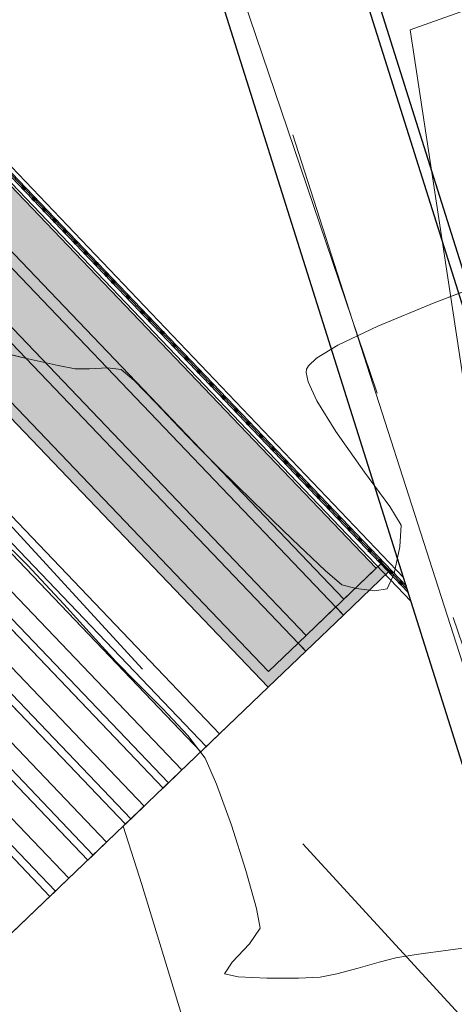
# Model space of a CAD drawing. Header units: metres. Extents: x 1111994 to 1112800, y 1268200 to 1269007.
# Tile 17 of 86: x 1112474.61 to 1112480.44, y 1268423.82 to 1268437.01. Entities that reach past the tile are written whole.
import ezdxf

# ---------------------------------------------------------------- set-up
doc = ezdxf.new("R2010")
doc.units = ezdxf.units.M
doc.header["$LTSCALE"] = 12.7
doc.header["$MEASUREMENT"] = 0
doc.linetypes.add('DASHED', pattern=[0.75, 0.5, -0.25])
for name, color, linetype in [('A-PISO GRANITO', 7, 'Continuous'), ('A-PISO-CONC_Pluma_Nº__100', 7, 'Continuous'), ('Base', 251, 'Continuous')]:
    doc.layers.add(name, color=color, linetype=linetype)

# ---------------------------------------------------------------- blocks, each defined once
blk = doc.blocks.new('reja[31]_1', base_point=(474.06, 241.58))
at = {"layer": 'A-PISO-CONC_Pluma_Nº__100', "linetype": 'Continuous'}
for points in [[(480.704, 234.753), (480.676, 234.782), (480.647, 234.754), (480.675, 234.725)], [(480.842, 234.608), (480.814, 234.637), (480.785, 234.61), (480.813, 234.581)], [(480.98, 234.464), (480.953, 234.493), (480.924, 234.465), (480.951, 234.436)], [(481.119, 234.319), (481.091, 234.348), (481.062, 234.321), (481.09, 234.292)], [(481.257, 234.175), (481.229, 234.204), (481.2, 234.176), (481.228, 234.147)], [(481.395, 234.03), (481.367, 234.059), (481.339, 234.032), (481.366, 234.003)], [(481.533, 233.886), (481.506, 233.915), (481.477, 233.887), (481.504, 233.858)], [(481.672, 233.741), (481.644, 233.77), (481.615, 233.743), (481.643, 233.714)], [(481.81, 233.597), (481.782, 233.626), (481.753, 233.598), (481.781, 233.569)], [(481.907, 233.496), (481.879, 233.525), (481.85, 233.497), (481.878, 233.468)], [(482.1, 233.293), (482.073, 233.322), (482.044, 233.295), (482.071, 233.266)], [(482.294, 233.091), (482.266, 233.12), (482.237, 233.092), (482.265, 233.063)], [(482.391, 232.99), (482.363, 233.019), (482.334, 232.991), (482.362, 232.962)], [(482.557, 232.816), (482.529, 232.845), (482.5, 232.818), (482.528, 232.789)], [(482.722, 232.643), (482.695, 232.672), (482.666, 232.644), (482.694, 232.615)], [(482.888, 232.47), (482.861, 232.499), (482.832, 232.471), (482.86, 232.442)], [(483.054, 232.296), (483.027, 232.325), (482.998, 232.297), (483.025, 232.269)], [(483.22, 232.123), (483.193, 232.152), (483.164, 232.124), (483.191, 232.095)], [(483.386, 231.949), (483.359, 231.978), (483.33, 231.951), (483.357, 231.922)], [(483.552, 231.776), (483.524, 231.805), (483.496, 231.777), (483.523, 231.748)], [(483.718, 231.603), (483.69, 231.632), (483.661, 231.604), (483.689, 231.575)], [(483.884, 231.429), (483.856, 231.458), (483.827, 231.43), (483.855, 231.402)], [(484.05, 231.256), (484.022, 231.285), (483.993, 231.257), (484.021, 231.228)], [(484.216, 231.082), (484.188, 231.111), (484.159, 231.084), (484.187, 231.055)], [(484.382, 230.909), (484.354, 230.938), (484.325, 230.91), (484.353, 230.881)], [(484.52, 230.765), (484.492, 230.793), (484.463, 230.766), (484.491, 230.737)], [(484.658, 230.62), (484.631, 230.649), (484.602, 230.621), (484.629, 230.592)], [(484.797, 230.475), (484.769, 230.504), (484.74, 230.477), (484.768, 230.448)], [(484.935, 230.331), (484.907, 230.36), (484.878, 230.332), (484.906, 230.303)], [(485.073, 230.186), (485.045, 230.215), (485.017, 230.188), (485.044, 230.159)], [(485.211, 230.042), (485.184, 230.071), (485.155, 230.043), (485.182, 230.014)], [(485.35, 229.897), (485.322, 229.926), (485.293, 229.899), (485.321, 229.87)], [(485.488, 229.753), (485.46, 229.782), (485.431, 229.754), (485.459, 229.725)], [(485.626, 229.608), (485.599, 229.637), (485.57, 229.61), (485.597, 229.581)], [(485.764, 229.464), (485.737, 229.493), (485.708, 229.465), (485.736, 229.436)]]:
    blk.add_hatch(color=256, dxfattribs=at).paths.add_polyline_path(points, flags=0)
for p, q in [((462.306, 253.922), (485.836, 229.331)), ((462.32, 253.936), (485.822, 229.374)), ((462.334, 253.95), (485.809, 229.418)), ((462.374, 253.988), (485.771, 229.536)), ((462.266, 253.884), (485.874, 229.213)), ((480.676, 234.782), (480.647, 234.754)), ((480.704, 234.753), (480.676, 234.782)), ((480.647, 234.754), (480.675, 234.725)), ((480.675, 234.725), (480.704, 234.753)), ((480.814, 234.637), (480.785, 234.61)), ((480.785, 234.61), (480.813, 234.581)), ((480.813, 234.581), (480.842, 234.608)), ((480.842, 234.608), (480.814, 234.637)), ((480.953, 234.493), (480.924, 234.465)), ((480.924, 234.465), (480.951, 234.436)), ((480.951, 234.436), (480.98, 234.464)), ((480.98, 234.464), (480.953, 234.493)), ((481.091, 234.348), (481.062, 234.321)), ((481.062, 234.321), (481.09, 234.292)), ((481.09, 234.292), (481.119, 234.319)), ((481.119, 234.319), (481.091, 234.348)), ((481.229, 234.204), (481.2, 234.176)), ((481.2, 234.176), (481.228, 234.147)), ((481.228, 234.147), (481.257, 234.175)), ((481.257, 234.175), (481.229, 234.204)), ((481.367, 234.059), (481.339, 234.032)), ((481.339, 234.032), (481.366, 234.003)), ((481.366, 234.003), (481.395, 234.03)), ((481.395, 234.03), (481.367, 234.059)), ((481.506, 233.915), (481.477, 233.887)), ((481.477, 233.887), (481.504, 233.858)), ((481.504, 233.858), (481.533, 233.886)), ((481.533, 233.886), (481.506, 233.915)), ((481.644, 233.77), (481.615, 233.743)), ((481.615, 233.743), (481.643, 233.714)), ((481.643, 233.714), (481.672, 233.741)), ((481.672, 233.741), (481.644, 233.77)), ((481.782, 233.626), (481.753, 233.598)), ((481.753, 233.598), (481.781, 233.569)), ((481.781, 233.569), (481.81, 233.597)), ((481.81, 233.597), (481.782, 233.626)), ((481.879, 233.525), (481.85, 233.497)), ((481.85, 233.497), (481.878, 233.468)), ((481.878, 233.468), (481.907, 233.496)), ((481.907, 233.496), (481.879, 233.525)), ((482.073, 233.322), (482.044, 233.295)), ((482.1, 233.293), (482.073, 233.322)), ((482.044, 233.295), (482.071, 233.266)), ((482.071, 233.266), (482.1, 233.293)), ((482.266, 233.12), (482.237, 233.092)), ((482.237, 233.092), (482.265, 233.063)), ((482.265, 233.063), (482.294, 233.091)), ((482.294, 233.091), (482.266, 233.12)), ((482.363, 233.019), (482.334, 232.991)), ((482.334, 232.991), (482.362, 232.962)), ((482.362, 232.962), (482.391, 232.99)), ((482.391, 232.99), (482.363, 233.019)), ((482.529, 232.845), (482.5, 232.818)), ((482.529, 232.845), (482.5, 232.818)), ((482.5, 232.818), (482.528, 232.789)), ((482.5, 232.818), (482.528, 232.789)), ((482.528, 232.789), (482.557, 232.816)), ((482.528, 232.789), (482.557, 232.816)), ((482.557, 232.816), (482.529, 232.845)), ((482.557, 232.816), (482.529, 232.845)), ((482.695, 232.672), (482.666, 232.644)), ((482.722, 232.643), (482.695, 232.672)), ((482.666, 232.644), (482.694, 232.615)), ((482.694, 232.615), (482.722, 232.643)), ((482.861, 232.499), (482.832, 232.471)), ((482.832, 232.471), (482.86, 232.442)), ((482.86, 232.442), (482.888, 232.47)), ((482.888, 232.47), (482.861, 232.499)), ((483.027, 232.325), (482.998, 232.297)), ((482.998, 232.297), (483.025, 232.269)), ((483.025, 232.269), (483.054, 232.296)), ((483.054, 232.296), (483.027, 232.325)), ((483.193, 232.152), (483.164, 232.124)), ((483.22, 232.123), (483.193, 232.152)), ((483.164, 232.124), (483.191, 232.095)), ((483.191, 232.095), (483.22, 232.123)), ((483.359, 231.978), (483.33, 231.951)), ((483.33, 231.951), (483.357, 231.922)), ((483.357, 231.922), (483.386, 231.949)), ((483.386, 231.949), (483.359, 231.978)), ((483.524, 231.805), (483.496, 231.777)), ((483.496, 231.777), (483.523, 231.748)), ((483.523, 231.748), (483.552, 231.776)), ((483.552, 231.776), (483.524, 231.805)), ((483.69, 231.632), (483.661, 231.604)), ((483.718, 231.603), (483.69, 231.632)), ((483.661, 231.604), (483.689, 231.575)), ((483.689, 231.575), (483.718, 231.603)), ((483.856, 231.458), (483.827, 231.43)), ((483.827, 231.43), (483.855, 231.402)), ((483.855, 231.402), (483.884, 231.429)), ((483.884, 231.429), (483.856, 231.458)), ((484.022, 231.285), (483.993, 231.257)), ((483.993, 231.257), (484.021, 231.228)), ((484.021, 231.228), (484.05, 231.256)), ((484.05, 231.256), (484.022, 231.285)), ((484.188, 231.111), (484.159, 231.084)), ((484.159, 231.084), (484.187, 231.055)), ((484.187, 231.055), (484.216, 231.082)), ((484.216, 231.082), (484.188, 231.111)), ((484.354, 230.938), (484.325, 230.91)), ((484.325, 230.91), (484.353, 230.881)), ((484.353, 230.881), (484.382, 230.909)), ((484.382, 230.909), (484.354, 230.938)), ((484.492, 230.793), (484.463, 230.766)), ((484.463, 230.766), (484.491, 230.737)), ((484.491, 230.737), (484.52, 230.765)), ((484.52, 230.765), (484.492, 230.793)), ((484.631, 230.649), (484.602, 230.621)), ((484.602, 230.621), (484.629, 230.592)), ((484.629, 230.592), (484.658, 230.62)), ((484.658, 230.62), (484.631, 230.649)), ((484.769, 230.504), (484.74, 230.477)), ((484.74, 230.477), (484.768, 230.448)), ((484.768, 230.448), (484.797, 230.475)), ((484.797, 230.475), (484.769, 230.504)), ((484.907, 230.36), (484.878, 230.332)), ((484.878, 230.332), (484.906, 230.303)), ((484.906, 230.303), (484.935, 230.331)), ((484.935, 230.331), (484.907, 230.36)), ((485.045, 230.215), (485.017, 230.188)), ((485.017, 230.188), (485.044, 230.159)), ((485.044, 230.159), (485.073, 230.186)), ((485.073, 230.186), (485.045, 230.215)), ((485.184, 230.071), (485.155, 230.043)), ((485.155, 230.043), (485.182, 230.014)), ((485.182, 230.014), (485.211, 230.042)), ((485.211, 230.042), (485.184, 230.071)), ((485.322, 229.926), (485.293, 229.899)), ((485.293, 229.899), (485.321, 229.87)), ((485.321, 229.87), (485.35, 229.897)), ((485.35, 229.897), (485.322, 229.926)), ((485.46, 229.782), (485.431, 229.754)), ((485.488, 229.753), (485.46, 229.782)), ((485.431, 229.754), (485.459, 229.725)), ((485.459, 229.725), (485.488, 229.753)), ((485.599, 229.637), (485.57, 229.61)), ((485.626, 229.608), (485.599, 229.637)), ((485.57, 229.61), (485.597, 229.581)), ((485.597, 229.581), (485.626, 229.608)), ((485.737, 229.493), (485.708, 229.465)), ((485.708, 229.465), (485.736, 229.436)), ((485.736, 229.436), (485.764, 229.464)), ((485.764, 229.464), (485.737, 229.493))]:
    blk.add_line(p, q, dxfattribs=at)
blk = doc.blocks.new('_U147[57]_1', base_point=(481.587, 228.983))
at = {"layer": 'A-PISO GRANITO', "linetype": 'Continuous', "lineweight": 0}
h = blk.add_hatch(dxfattribs=at)
h.set_pattern_fill('LADRILLO_COMÚN_0001', color=250, style=0, pattern_type=2)
h.set_pattern_definition([(114.74, (483.05, 227.2), (7.084, 3.264), [])])
h.paths.add_polyline_path([(483.123, 227.27), (479.942, 230.593), (479.87, 230.524), (483.05, 227.2)], flags=0)
at = {"layer": 'A-PISO GRANITO', "linetype": 'Continuous'}
for p, q in [((479.87, 230.524), (480.123, 230.766)), ((480.123, 230.766), (483.303, 227.442)), ((483.05, 227.2), (479.87, 230.524)), ((483.303, 227.442), (483.05, 227.2))]:
    blk.add_line(p, q, dxfattribs=at)
at = {"layer": 'A-PISO GRANITO', "color": 250, "linetype": 'Continuous', "lineweight": 0}
for p, q in [((479.87, 230.524), (479.942, 230.593)), ((479.942, 230.593), (483.123, 227.27)), ((483.05, 227.2), (479.87, 230.524)), ((483.123, 227.27), (483.05, 227.2))]:
    blk.add_line(p, q, dxfattribs=at)
blk = doc.blocks.new('_U148[58]_1', base_point=(481.081, 228.499))
at = {"layer": 'A-PISO GRANITO', "linetype": 'Continuous', "lineweight": 0}
h = blk.add_hatch(dxfattribs=at)
h.set_pattern_fill('LADRILLO_COMÚN_0001', color=250, style=0, pattern_type=2)
h.set_pattern_definition([(114.74, (482.5446, 226.7164), (7.084, 3.264), [])])
h.paths.add_polyline_path([(482.617, 226.786), (479.437, 230.109), (479.364, 230.04), (482.545, 226.716)], flags=0)
at = {"layer": 'A-PISO GRANITO', "linetype": 'Continuous'}
for p, q in [((479.364, 230.04), (479.617, 230.282)), ((479.617, 230.282), (482.797, 226.958)), ((482.545, 226.716), (479.364, 230.04)), ((482.797, 226.958), (482.545, 226.716))]:
    blk.add_line(p, q, dxfattribs=at)
at = {"layer": 'A-PISO GRANITO', "color": 250, "linetype": 'Continuous', "lineweight": 0}
for p, q in [((479.364, 230.04), (479.437, 230.109)), ((482.545, 226.716), (479.364, 230.04)), ((479.437, 230.109), (482.617, 226.786)), ((482.617, 226.786), (482.545, 226.716))]:
    blk.add_line(p, q, dxfattribs=at)
blk = doc.blocks.new('_U149[59]_1', base_point=(480.575, 228.015))
at = {"layer": 'A-PISO GRANITO', "linetype": 'Continuous', "lineweight": 0}
h = blk.add_hatch(dxfattribs=at)
h.set_pattern_fill('LADRILLO_COMÚN_0001', color=250, style=0, pattern_type=2)
h.set_pattern_definition([(114.74, (482.039, 226.2325), (7.084, 3.264), [])])
h.paths.add_polyline_path([(482.111, 226.302), (478.931, 229.625), (478.859, 229.556), (482.039, 226.232)], flags=0)
at = {"layer": 'A-PISO GRANITO', "linetype": 'Continuous'}
for p, q in [((478.858, 229.556), (479.111, 229.798)), ((479.111, 229.798), (482.292, 226.474)), ((482.039, 226.232), (478.858, 229.556)), ((482.292, 226.474), (482.039, 226.232))]:
    blk.add_line(p, q, dxfattribs=at)
at = {"layer": 'A-PISO GRANITO', "color": 250, "linetype": 'Continuous', "lineweight": 0}
for p, q in [((478.859, 229.556), (478.931, 229.625)), ((482.039, 226.232), (478.859, 229.556)), ((478.931, 229.625), (482.111, 226.302)), ((482.111, 226.302), (482.039, 226.232))]:
    blk.add_line(p, q, dxfattribs=at)
blk = doc.blocks.new('_U150[60]_1', base_point=(480.069, 227.531))
at = {"layer": 'A-PISO GRANITO', "linetype": 'Continuous', "lineweight": 0}
h = blk.add_hatch(dxfattribs=at)
h.set_pattern_fill('LADRILLO_COMÚN_0001', color=250, style=0, pattern_type=2)
h.set_pattern_definition([(114.74, (481.533, 225.7485), (7.084, 3.264), [])])
h.paths.add_polyline_path([(481.605, 225.818), (478.425, 229.141), (478.353, 229.072), (481.533, 225.749)], flags=0)
at = {"layer": 'A-PISO GRANITO', "linetype": 'Continuous'}
for p, q in [((478.353, 229.072), (478.606, 229.314)), ((478.606, 229.314), (481.786, 225.991)), ((481.533, 225.749), (478.353, 229.072)), ((481.786, 225.991), (481.533, 225.749))]:
    blk.add_line(p, q, dxfattribs=at)
at = {"layer": 'A-PISO GRANITO', "color": 250, "linetype": 'Continuous', "lineweight": 0}
for p, q in [((478.353, 229.072), (478.425, 229.141)), ((478.425, 229.141), (481.605, 225.818)), ((481.533, 225.749), (478.353, 229.072)), ((481.605, 225.818), (481.533, 225.749))]:
    blk.add_line(p, q, dxfattribs=at)
blk = doc.blocks.new('_U151[61]_1', base_point=(479.564, 227.047))
at = {"layer": 'A-PISO GRANITO', "linetype": 'Continuous', "lineweight": 0}
h = blk.add_hatch(dxfattribs=at)
h.set_pattern_fill('LADRILLO_COMÚN_0001', color=250, style=0, pattern_type=2)
h.set_pattern_definition([(114.74, (481.027, 225.2646), (7.084, 3.264), [])])
h.paths.add_polyline_path([(481.1, 225.334), (477.919, 228.657), (477.847, 228.588), (481.027, 225.265)], flags=0)
at = {"layer": 'A-PISO GRANITO', "linetype": 'Continuous'}
for p, q in [((477.847, 228.588), (478.1, 228.83)), ((478.1, 228.83), (481.28, 225.507)), ((481.027, 225.265), (477.847, 228.588)), ((481.28, 225.507), (481.027, 225.265))]:
    blk.add_line(p, q, dxfattribs=at)
at = {"layer": 'A-PISO GRANITO', "color": 250, "linetype": 'Continuous', "lineweight": 0}
for p, q in [((477.847, 228.588), (477.919, 228.657)), ((481.027, 225.265), (477.847, 228.588)), ((477.919, 228.657), (481.1, 225.334)), ((481.1, 225.334), (481.027, 225.265))]:
    blk.add_line(p, q, dxfattribs=at)

msp = doc.modelspace()

# ---------------------------------------------------------------- hatches: boundary and pattern name
at = {"layer": 'Base', "linetype": 'Continuous'}
h = msp.add_hatch(dxfattribs=at)
h.set_pattern_fill('AR_SAND_0001', color=256, style=0, pattern_type=2)
h.set_pattern_definition([(100.2374, (1112446.7304, 1268429.37912), (-0.3483281, 0.1653246), [0, -0.304, 0, -0.34, 0, -0.325]), (70.2374, (1112446.7304, 1268429.3791), (-0.3395943, 0.5731844), [0, -0.164, 0, -0.274, 0, -0.105]), (30.2374, (1112446.61772, 1268429.16045), (0.2842925, 0.5541608), [0, -0.1, 0, -0.36, 0, -0.47]), (20.2374, (1112446.6177, 1268429.16045), (0.119367, 0.6148463), [0, -0.05, 0, -0.236, 0, -0.27])])
h.paths.add_polyline_path([(1112452.649, 1268457.612), (1112450.53, 1268456.934), (1112477.951, 1268428.277), (1112479.396, 1268429.659)], flags=0)
at = {"layer": 'Base', "linetype": 'Continuous', "lineweight": 0}
for points in [[(1112478.958, 1268429.032), (1112451.855, 1268457.358), (1112451.963, 1268457.461), (1112478.963, 1268429.245)], [(1112478.452, 1268428.549), (1112451.113, 1268457.12), (1112451.221, 1268457.224), (1112478.457, 1268428.761)], [(1112477.947, 1268428.065), (1112450.256, 1268457.004), (1112450.53, 1268456.934), (1112477.951, 1268428.277)], [(1112479.572, 1268429.62), (1112478.958, 1268429.032), (1112478.963, 1268429.245), (1112479.469, 1268429.729)], [(1112478.958, 1268429.032), (1112478.452, 1268428.549), (1112478.457, 1268428.761), (1112478.855, 1268429.141)], [(1112478.452, 1268428.549), (1112477.947, 1268428.065), (1112477.951, 1268428.277), (1112478.349, 1268428.657)]]:
    msp.add_hatch(color=256, dxfattribs=at).paths.add_polyline_path(points, flags=0)

# ---------------------------------------------------------------- linework, layer by layer
for p, q in [((1112480.174, 1268433.214), (1112480.805, 1268433.457)), ((1112479.42, 1268432.904), (1112480.174, 1268433.214)), ((1112478.882, 1268432.648), (1112479.42, 1268432.904)), ((1112474.161, 1268432.601), (1112474.687, 1268432.475)), ((1112478.595, 1268432.473), (1112478.882, 1268432.648)), ((1112474.687, 1268432.475), (1112475.129, 1268432.378)), ((1112478.487, 1268432.373), (1112478.595, 1268432.473)), ((1112475.129, 1268432.378), (1112475.359, 1268432.333)), ((1112475.359, 1268432.333), (1112475.552, 1268432.333)), ((1112475.552, 1268432.333), (1112475.792, 1268432.344)), ((1112475.792, 1268432.344), (1112475.973, 1268432.324)), ((1112475.973, 1268432.324), (1112476.15, 1268432.174)), ((1112478.457, 1268432.281), (1112478.463, 1268432.328)), ((1112478.463, 1268432.328), (1112478.487, 1268432.373)), ((1112478.483, 1268432.155), (1112478.457, 1268432.281)), ((1112476.15, 1268432.174), (1112476.442, 1268431.874)), ((1112478.6, 1268431.903), (1112478.483, 1268432.155)), ((1112476.442, 1268431.874), (1112476.756, 1268431.541)), ((1112478.855, 1268431.493), (1112478.6, 1268431.903)), ((1112476.756, 1268431.541), (1112476.997, 1268431.291)), ((1112479.241, 1268430.949), (1112478.855, 1268431.493)), ((1112476.997, 1268431.291), (1112477.276, 1268431.016)), ((1112477.276, 1268431.016), (1112477.745, 1268430.556)), ((1112479.577, 1268430.489), (1112479.241, 1268430.949)), ((1112477.745, 1268430.556), (1112478.269, 1268430.048)), ((1112479.73, 1268430.236), (1112479.577, 1268430.489)), ((1112479.714, 1268429.949), (1112479.73, 1268430.236)), ((1112474.27, 1268430.142), (1112474.72, 1268429.7)), ((1112474.27, 1268430.142), (1112474.72, 1268429.7)), ((1112478.269, 1268430.048), (1112478.711, 1268429.63)), ((1112479.636, 1268429.591), (1112479.714, 1268429.949)), ((1112474.72, 1268429.7), (1112475.205, 1268429.18)), ((1112474.72, 1268429.7), (1112475.205, 1268429.18)), ((1112478.711, 1268429.63), (1112478.936, 1268429.439)), ((1112479.545, 1268429.382), (1112479.636, 1268429.591)), ((1112478.936, 1268429.439), (1112479.127, 1268429.387)), ((1112479.127, 1268429.387), (1112479.376, 1268429.358)), ((1112479.376, 1268429.358), (1112479.545, 1268429.382)), ((1112475.205, 1268429.18), (1112475.631, 1268428.708)), ((1112475.205, 1268429.18), (1112475.631, 1268428.708)), ((1112475.631, 1268428.708), (1112475.903, 1268428.41)), ((1112475.631, 1268428.708), (1112475.903, 1268428.41)), ((1112475.903, 1268428.41), (1112476.177, 1268428.135)), ((1112475.903, 1268428.41), (1112476.177, 1268428.135)), ((1112476.177, 1268428.135), (1112476.531, 1268427.782)), ((1112476.177, 1268428.135), (1112476.531, 1268427.782)), ((1112476.531, 1268427.782), (1112476.87, 1268427.419)), ((1112476.531, 1268427.782), (1112476.87, 1268427.419)), ((1112476.87, 1268427.419), (1112477.101, 1268427.118)), ((1112476.87, 1268427.419), (1112477.101, 1268427.118)), ((1112477.101, 1268427.118), (1112477.255, 1268426.769)), ((1112477.101, 1268427.118), (1112477.255, 1268426.769)), ((1112477.255, 1268426.769), (1112477.453, 1268426.217)), ((1112477.255, 1268426.769), (1112477.453, 1268426.217)), ((1112477.453, 1268426.217), (1112477.647, 1268425.611)), ((1112477.453, 1268426.217), (1112477.647, 1268425.611)), ((1112477.647, 1268425.611), (1112477.792, 1268425.102)), ((1112477.647, 1268425.611), (1112477.792, 1268425.102)), ((1112477.792, 1268425.102), (1112477.841, 1268424.839)), ((1112477.792, 1268425.102), (1112477.841, 1268424.839)), ((1112477.841, 1268424.839), (1112477.697, 1268424.63)), ((1112477.841, 1268424.839), (1112477.697, 1268424.63)), ((1112477.697, 1268424.63), (1112477.465, 1268424.385)), ((1112477.697, 1268424.63), (1112477.465, 1268424.385)), ((1112479.933, 1268424.484), (1112480.391, 1268424.548)), ((1112479.933, 1268424.484), (1112480.391, 1268424.548)), ((1112480.391, 1268424.548), (1112480.897, 1268424.614)), ((1112480.391, 1268424.548), (1112480.897, 1268424.614)), ((1112479.437, 1268424.385), (1112479.659, 1268424.441)), ((1112479.437, 1268424.385), (1112479.659, 1268424.441)), ((1112479.659, 1268424.441), (1112479.933, 1268424.484)), ((1112479.659, 1268424.441), (1112479.933, 1268424.484)), ((1112477.465, 1268424.385), (1112477.362, 1268424.227)), ((1112477.465, 1268424.385), (1112477.362, 1268424.227)), ((1112478.867, 1268424.226), (1112479.152, 1268424.304)), ((1112478.867, 1268424.226), (1112479.152, 1268424.304)), ((1112479.152, 1268424.304), (1112479.437, 1268424.385)), ((1112479.152, 1268424.304), (1112479.437, 1268424.385)), ((1112477.362, 1268424.227), (1112477.545, 1268424.185)), ((1112477.362, 1268424.227), (1112477.545, 1268424.185)), ((1112477.545, 1268424.185), (1112477.93, 1268424.167)), ((1112477.545, 1268424.185), (1112477.93, 1268424.167)), ((1112477.93, 1268424.167), (1112478.352, 1268424.167)), ((1112477.93, 1268424.167), (1112478.352, 1268424.167)), ((1112478.352, 1268424.167), (1112478.644, 1268424.181)), ((1112478.352, 1268424.167), (1112478.644, 1268424.181)), ((1112478.644, 1268424.181), (1112478.867, 1268424.226)), ((1112478.644, 1268424.181), (1112478.867, 1268424.226))]:
    msp.add_line(p, q, dxfattribs=at)
at = {"layer": 'Base', "linetype": 'Continuous'}
for p, q in [((1112479.469, 1268429.729), (1112479.52, 1268429.674)), ((1112479.572, 1268429.62), (1112479.52, 1268429.674)), ((1112478.855, 1268429.141), (1112478.906, 1268429.087)), ((1112478.958, 1268429.032), (1112478.906, 1268429.087)), ((1112478.349, 1268428.657), (1112478.401, 1268428.603)), ((1112478.452, 1268428.549), (1112478.401, 1268428.603))]:
    msp.add_line(p, q, dxfattribs=at)
at = {"layer": 'Base', "linetype": 'DASHED', "lineweight": 0, "flags": 128}
msp.add_lwpolyline([(1112554.936, 1268485.826), (1112545.158, 1268480.583), (1112533.084, 1268474.037), (1112521.01, 1268467.491), (1112501.852, 1268457.065), (1112475.717, 1268442.888), (1112483.238, 1268420.719), (1112413.831, 1268496.222), (1112460.499, 1268511.475), (1112455.233, 1268527.934), (1112492.324, 1268539.801), (1112497.586, 1268523.383), (1112516.953, 1268529.616), (1112520.019, 1268519.812), (1112541.138, 1268523.247), (1112542.567, 1268524.498)], dxfattribs=at)
at = {"layer": 'Base', "linetype": 'Continuous', "lineweight": 0, "flags": 128}
msp.add_lwpolyline([(1112447.185, 1268466.413), (1112450.201, 1268456.986), (1112450.256, 1268457.004), (1112477.947, 1268428.065), (1112477.296, 1268427.442), (1112474.515, 1268424.781), (1112471.334, 1268428.104), (1112446.278, 1268454.29), (1112439.753, 1268461.109), (1112414.697, 1268487.295), (1112411.302, 1268490.842), (1112416.336, 1268492.452), (1112442.641, 1268464.962), (1112447.184, 1268466.415)], close=True, dxfattribs=at)
for points in [[(1112468.243, 1268393.273), (1112484.338, 1268407.393), (1112479.852, 1268436.874), (1112491.077, 1268440.862), (1112532.959, 1268463.68), (1112557.676, 1268477.261)], [(1112478.279, 1268435.466), (1112481.026, 1268426.919), (1112483.121, 1268420.055), (1112483.535, 1268418.764), (1112484.323, 1268414.855), (1112484.792, 1268410.474), (1112484.265, 1268407.707), (1112481.687, 1268403.367), (1112481.32, 1268402.798), (1112475.108, 1268397.681), (1112466.79, 1268393.472), (1112462.57, 1268391.458)], [(1112474.161, 1268432.601), (1112474.687, 1268432.475), (1112475.129, 1268432.378), (1112475.359, 1268432.333), (1112475.552, 1268432.333), (1112475.792, 1268432.344), (1112475.973, 1268432.324), (1112476.15, 1268432.174), (1112476.442, 1268431.874), (1112476.756, 1268431.541), (1112476.997, 1268431.291), (1112477.276, 1268431.016), (1112477.745, 1268430.556), (1112478.269, 1268430.048), (1112478.711, 1268429.63), (1112478.936, 1268429.439), (1112479.127, 1268429.387), (1112479.376, 1268429.358), (1112479.545, 1268429.382), (1112479.636, 1268429.591), (1112479.714, 1268429.949), (1112479.73, 1268430.236), (1112479.577, 1268430.489), (1112479.241, 1268430.949), (1112478.855, 1268431.493), (1112478.6, 1268431.903), (1112478.483, 1268432.155), (1112478.457, 1268432.281), (1112478.463, 1268432.328), (1112478.487, 1268432.373), (1112478.595, 1268432.473), (1112478.882, 1268432.648), (1112479.42, 1268432.904), (1112480.174, 1268433.214), (1112480.805, 1268433.457)], [(1112456.38, 1268415.563), (1112458.048, 1268413.82), (1112460.395, 1268411.267), (1112477.947, 1268428.065)], [(1112476.003, 1268426.205), (1112476.254, 1268425.424), (1112478.349, 1268418.562), (1112478.688, 1268417.503), (1112479.376, 1268414.094), (1112479.741, 1268410.68), (1112479.518, 1268409.506), (1112477.524, 1268406.149), (1112472.356, 1268401.892), (1112464.584, 1268397.959), (1112443.766, 1268388.027), (1112428.333, 1268380.507)]]:
    msp.add_lwpolyline(points, dxfattribs=at)
at = {"layer": 'Base', "linetype": 'Continuous', "flags": 128}
for points in [[(1112478.452, 1268428.549), (1112477.947, 1268428.065), (1112450.256, 1268457.004), (1112452.534, 1268457.732)], [(1112478.349, 1268428.657), (1112477.951, 1268428.277), (1112450.53, 1268456.934), (1112452.58, 1268457.59)], [(1112479.469, 1268429.729), (1112478.963, 1268429.245), (1112451.963, 1268457.461)], [(1112479.572, 1268429.62), (1112478.958, 1268429.032), (1112451.855, 1268457.358)], [(1112478.958, 1268429.032), (1112478.452, 1268428.549), (1112451.113, 1268457.12)], [(1112478.855, 1268429.141), (1112478.457, 1268428.761), (1112451.221, 1268457.224)]]:
    msp.add_lwpolyline(points, dxfattribs=at)
msp.add_lwpolyline([(1112478.349, 1268428.657), (1112477.951, 1268428.277), (1112450.53, 1268456.934), (1112452.649, 1268457.612), (1112479.396, 1268429.659)], close=True, dxfattribs=at)
msp.add_lwpolyline([(1112472.738, 1268394.711), (1112476.126, 1268396.356, 0.30453), (1112485.125, 1268419.206), (1112481.954, 1268429.246), (1112478.729, 1268439.456), (1112475.942, 1268448.17), (1112475.799, 1268448.124), (1112478.586, 1268439.41), (1112481.811, 1268429.2), (1112484.979, 1268419.167, -0.304303), (1112476.051, 1268396.486), (1112471.732, 1268394.389)], format="xyb", close=True, dxfattribs=at)
for points in [[(1112472.857, 1268394.749), (1112476.245, 1268396.394, 0.3019), (1112485.124, 1268419.206), (1112481.954, 1268429.246), (1112478.729, 1268439.456)], [(1112459.321, 1268390.419), (1112475.112, 1268398.087, 0.302132), (1112483.175, 1268418.736), (1112476.822, 1268438.854)]]:
    msp.add_lwpolyline(points, format="xyb", dxfattribs=at)

# ---------------------------------------------------------------- block references
at = {"layer": 'Base', "linetype": 'Continuous', "lineweight": 0}
for name, p in [('reja[31]_1', (1112468.053, 1268441.58)), ('_U147[57]_1', (1112475.58, 1268428.983)), ('_U148[58]_1', (1112475.074, 1268428.499)), ('_U149[59]_1', (1112474.568, 1268428.015)), ('_U150[60]_1', (1112474.063, 1268427.531)), ('_U151[61]_1', (1112473.557, 1268427.047))]:
    msp.add_blockref(name, p, dxfattribs=at)

doc.saveas('drawing.dxf')
